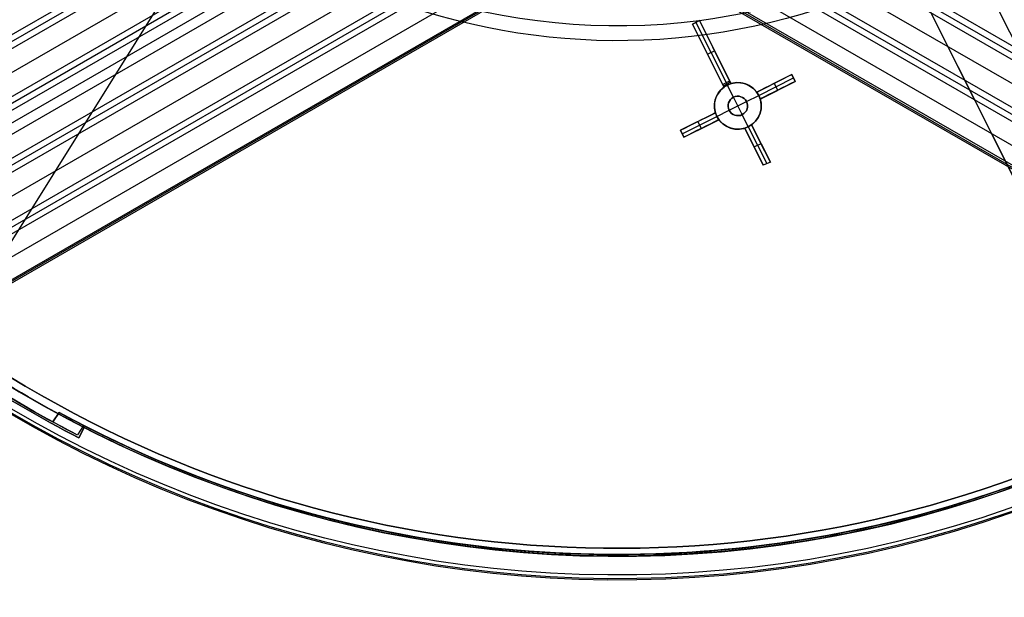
# Model space of a CAD drawing. Extents: x 19329 to 20306, y -2029 to -1182.
# Tile 4 of 66: x 19741 to 19867, y -1867 to -1793. Entities that reach past the tile are written whole.
import ezdxf

# ---------------------------------------------------------------- set-up
doc = ezdxf.new("R2010")
doc.units = 0
doc.layers.get('0').update_dxf_attribs({"linetype": 'CONTINUOUS'})
doc.layers.add('COLOR', color=7, linetype='CONTINUOUS')
doc.layers.add('LUZ', color=7, linetype='CONTINUOUS')

msp = doc.modelspace()

# ---------------------------------------------------------------- linework, layer by layer
for p, q in [((19375.34, -2005.42, 57.14), (19796.18, -1762.45, 57.14)), ((19797.16, -1762.78, 56.72), (19375.73, -2006.09, 56.72)), ((19376.12, -2006.76, 56.3), (19798.16, -1763.1, 56.3)), ((19801.59, -1764.19, 55.93), (19377.45, -2009.07, 55.93)), ((19378.78, -2011.37, 55.55), (19805.33, -1765.1, 55.55)), ((19806.55, -1765.29, 55.13), (19379.17, -2012.04, 55.13)), ((19379.55, -2012.72, 54.71), (19807.82, -1765.45, 54.71)), ((19380.24, -2013.91, 56.44), (19809.56, -1766.05, 56.44)), ((19382.99, -2018.67, 53.12), (19815.99, -1768.67, 53.12)), ((19817.32, -1770.98, 52.75), (19384.32, -2020.97, 52.75)), ((19817.74, -1771.85, 76.55), (20250.75, -2021.84, 76.55)), ((19385.65, -2023.27, 52.38), (19818.65, -1773.28, 52.38)), ((19797.1, -1774.72, 54.34), (19380.88, -2015.02, 54.34)), ((19819.04, -1773.95, 51.96), (19386.04, -2023.95, 51.96)), ((19819.43, -1774.62, 51.54), (19386.48, -2024.58, 51.54)), ((19816.03, -1774.82, 77.34), (20249.03, -2024.82, 77.34)), ((19816.41, -1774.15, 76.92), (20249.42, -2024.15, 76.92)), ((19815.64, -1775.5, 77.77), (20248.61, -2025.47, 77.77)), ((19382.21, -2017.32, 53.97), (19798.27, -1777.11, 53.97)), ((19799.27, -1777.43, 53.55), (19382.6, -2017.99, 53.55)), ((19820.7, -1776.82, 51.18), (19388.64, -2026.27, 51.18)), ((19814.31, -1777.8, 78.14), (20246.44, -2027.29, 78.14)), ((20252.08, -2019.54, 76.18), (19834.43, -1778.41, 76.18)), ((19836.1, -1778.48, 75.76), (20252.47, -2018.87, 75.76)), ((19836.92, -1778.05, 75.33), (20252.85, -2018.19, 75.33)), ((19394.16, -2026.01, 50.83), (19821.97, -1779.02, 50.83)), ((19822.05, -1779.17, 51.58), (19394.25, -2026.16, 51.58)), ((19394.33, -2026.31, 52.34), (19822.14, -1779.32, 52.34)), ((20240.9, -2026.9, 79.48), (19813.09, -1779.91, 79.48)), ((20241.01, -2026.71, 80.46), (19813.2, -1779.71, 80.46)), ((20240.79, -2027.1, 78.51), (19812.98, -1780.1, 78.51))]:
    msp.add_line(p, q)
at = {"layer": 'COLOR'}
for p, q in [((19845.16, -1766.39, 26.2), (19884.1, -1844.09, -10.84)), ((19851.39, -1778.83, 22.45), (19886.06, -1848.02, -10.54)), ((19827.42, -1793.48, 17.17), (19828.32, -1793.03, 17.31)), ((19828.32, -1793.03, 15.7), (19827.42, -1793.48, 15.7)), ((19827.42, -1793.48, 16.51), (19828.32, -1793.03, 16.51)), ((19831.48, -1801.57, 13.53), (19827.42, -1793.48, 17.17)), ((19827.42, -1793.48, 15.7), (19827.42, -1793.48, 17.17)), ((19827.42, -1793.48, 15.7), (19831.3, -1801.22, 0.7)), ((19827.87, -1793.26, 15.7), (19827.87, -1793.26, 17.24)), ((19827.87, -1793.26, 15.7), (19831.75, -1801, 0.7)), ((19828.32, -1793.03, 17.31), (19832.37, -1801.12, 13.66)), ((19828.32, -1793.03, 15.7), (19828.32, -1793.03, 17.31)), ((19832.2, -1800.78, 0.7), (19828.32, -1793.03, 15.7)), ((19831.48, -1801.57, 8.94), (19829.17, -1796.97, 8.94)), ((19829.36, -1797.35, 8.2), (19830.26, -1796.9, 8.2)), ((19829.45, -1797.52, 7.87), (19829.45, -1797.52, 15.35)), ((19832.37, -1801.12, 9.01), (19830.05, -1796.49, 9.01)), ((19830.34, -1797.08, 15.49), (19830.34, -1797.08, 7.87)), ((19840.18, -1799.95, 10.7), (19835.67, -1802.21, 5.66)), ((19840.18, -1799.95, 13.46), (19840.62, -1800.85, 13.05)), ((19840.18, -1799.95, 13.46), (19840.18, -1799.95, 10.7)), ((19840.62, -1800.85, 10.7), (19840.18, -1799.95, 10.7)), ((19840.62, -1800.85, 12.08), (19840.18, -1799.95, 12.08)), ((19831.3, -1801.22, 0.7), (19832.2, -1800.78, 0.7)), ((19831.3, -1801.22, 0.7), (19831.48, -1801.57, 0.7)), ((19831.39, -1801.39, 0.7), (19832.28, -1800.95, 0.7)), ((19831.9, -1801.3, 0.7), (19831.75, -1801, 0.7)), ((19831.9, -1801.3, 0.7), (19831.9, -1801.3, -7.3)), ((19832.69, -1802.87, -7.3), (19831.9, -1801.3, -7.3)), ((19832.37, -1801.12, 0.7), (19832.2, -1800.78, 0.7)), ((19832.37, -1801.12, 0.7), (19832.37, -1801.12, 13.66)), ((19835.67, -1802.21, 9.56), (19839.16, -1800.47, 9.56)), ((19835.93, -1802.64, 5.7), (19840.4, -1800.4, 10.7)), ((19836.12, -1803.11, 5.66), (19840.62, -1800.85, 10.7)), ((19836.12, -1803.11, 9.35), (19839.42, -1801.45, 9.35)), ((19837.92, -1801.08, 8.18), (19837.92, -1801.08, 13.22)), ((19838.37, -1801.98, 8.18), (19837.92, -1801.08, 8.18)), ((19840.4, -1800.4, 13.25), (19840.4, -1800.4, 10.7)), ((19840.62, -1800.85, 10.7), (19840.62, -1800.85, 13.05)), ((19831.48, -1801.57, 13.53), (19831.48, -1801.57, 0.7)), ((19834.37, -1803.43, -7.3), (19835.93, -1802.64, -7.3)), ((19835.67, -1802.21, 12.95), (19835.67, -1802.21, 5.66)), ((19835.93, -1802.64, 5.7), (19835.93, -1802.64, -7.3)), ((19838.37, -1801.98, 12.8), (19838.37, -1801.98, 8.18)), ((19832.13, -1804.55, -1.3), (19834.37, -1803.43, -1.3)), ((19832.69, -1802.87, -1.3), (19832.69, -1802.87, -7.3)), ((19833.81, -1805.1, -1.3), (19832.69, -1802.87, -1.3)), ((19834.37, -1803.43, -7.3), (19834.37, -1803.43, -1.3)), ((19836.12, -1803.11, 5.66), (19836.12, -1803.11, 12.53)), ((19830.38, -1804.86, 5.66), (19825.87, -1807.12, 10.7)), ((19827.45, -1806.33, 8.93), (19830.38, -1804.86, 8.93)), ((19830.38, -1804.86, 5.66), (19830.38, -1804.86, 12.2)), ((19830.57, -1805.33, -7.3), (19832.13, -1804.55, -7.3)), ((19832.13, -1804.55, -1.3), (19832.13, -1804.55, -7.3)), ((19833.81, -1805.1, -1.3), (19833.81, -1805.1, -7.3)), ((19834.59, -1806.67, -7.3), (19833.81, -1805.1, -7.3)), ((19826.1, -1807.57, 10.7), (19830.57, -1805.33, 5.7)), ((19826.32, -1808.02, 10.7), (19830.83, -1805.76, 5.66)), ((19828.08, -1807.13, 8.73), (19830.83, -1805.76, 8.73)), ((19828.13, -1805.99, 8.18), (19828.13, -1805.99, 11.84)), ((19828.57, -1806.89, 8.18), (19828.13, -1805.99, 8.18)), ((19830.57, -1805.33, -7.3), (19830.57, -1805.33, 5.7)), ((19830.83, -1805.76, 11.8), (19830.83, -1805.76, 5.66)), ((19835.02, -1806.41, 11.24), (19837.43, -1811.21, 9.04)), ((19835.02, -1806.41, 3.66), (19835.02, -1806.41, 11.24)), ((19837.43, -1811.21, 9.04), (19835.02, -1806.41, 3.66)), ((19836.72, -1809.8, 7.45), (19835.02, -1806.41, 7.45)), ((19826.32, -1808.02, 11.06), (19825.87, -1807.12, 11.45)), ((19825.87, -1807.12, 10.7), (19825.87, -1807.12, 11.45)), ((19825.87, -1807.12, 10.7), (19826.32, -1808.02, 10.7)), ((19826.3, -1807.97, 11.08), (19825.87, -1807.12, 11.08)), ((19826.1, -1807.57, 10.7), (19826.1, -1807.57, 11.26)), ((19828.57, -1806.89, 11.44), (19828.57, -1806.89, 8.18)), ((19836.5, -1811.59, 8.95), (19834.13, -1806.85, 11.12)), ((19834.13, -1806.85, 11.12), (19834.13, -1806.85, 3.66)), ((19834.13, -1806.85, 3.66), (19836.5, -1811.59, 8.95)), ((19834.13, -1806.85, 7.39), (19835.8, -1810.19, 7.39)), ((19834.59, -1806.67, 3.7), (19834.59, -1806.67, -7.3)), ((19834.59, -1806.67, 3.7), (19836.96, -1811.4, 9)), ((19826.32, -1808.02, 10.7), (19826.32, -1808.02, 11.06)), ((19835.33, -1809.26, 6.35), (19836.22, -1808.81, 6.35)), ((19836.22, -1808.81, 6.35), (19836.22, -1808.81, 10.14)), ((19835.31, -1809.22, 6.31), (19835.31, -1809.22, 10.04)), ((19837.43, -1811.21, 9.04), (19836.5, -1811.59, 8.95)), ((19749.38, -1845.27, -30.6), (19748.7, -1846.59, -30.6)), ((19749.38, -1845.27, -34.1), (19748.7, -1846.59, -34.1)), ((19748.7, -1846.59, -32.35), (19749.38, -1845.27, -32.35)), ((19749.38, -1845.27, -30.6), (19749.38, -1845.27, -34.1)), ((19748.7, -1846.59, -34.1), (19748.7, -1846.59, -30.6)), ((19749.04, -1845.93, -34.1), (19749.04, -1845.93, -30.6))]:
    msp.add_line(p, q, dxfattribs=at)
for points in [[(19832.37, -1801.12, 13.66), (19832.43, -1801.1, 13.66), (19832.48, -1801.08, 13.66), (19832.54, -1801.07, 13.66), (19832.6, -1801.06, 13.66), (19832.66, -1801.04, 13.67), (19832.72, -1801.03, 13.67), (19832.77, -1801.02, 13.67), (19832.83, -1801.01, 13.67), (19832.89, -1801.01, 13.66), (19832.95, -1801, 13.66), (19833.01, -1801, 13.66), (19833.07, -1800.99, 13.66), (19833.13, -1800.99, 13.66), (19833.19, -1800.99, 13.65), (19833.25, -1800.99, 13.65), (19833.31, -1800.99, 13.64), (19833.37, -1800.99, 13.64), (19833.43, -1800.99, 13.63), (19833.48, -1801, 13.63), (19833.54, -1801, 13.62), (19833.6, -1801.01, 13.61), (19833.66, -1801.01, 13.61), (19833.72, -1801.02, 13.6), (19833.78, -1801.03, 13.59), (19833.83, -1801.04, 13.58), (19833.89, -1801.06, 13.57), (19833.95, -1801.07, 13.56), (19834, -1801.08, 13.55), (19834.06, -1801.1, 13.54), (19834.12, -1801.11, 13.53), (19834.17, -1801.13, 13.52), (19834.23, -1801.15, 13.51), (19834.28, -1801.17, 13.49), (19834.34, -1801.19, 13.48), (19834.39, -1801.21, 13.47), (19834.45, -1801.24, 13.45), (19834.5, -1801.26, 13.44), (19834.55, -1801.28, 13.42), (19834.6, -1801.31, 13.41), (19834.65, -1801.34, 13.4), (19834.7, -1801.36, 13.38), (19834.75, -1801.39, 13.36), (19834.8, -1801.42, 13.35), (19834.85, -1801.45, 13.33), (19834.9, -1801.48, 13.31), (19834.95, -1801.51, 13.3), (19834.99, -1801.55, 13.28), (19835.04, -1801.58, 13.26), (19835.08, -1801.61, 13.24), (19835.13, -1801.65, 13.23), (19835.17, -1801.68, 13.21), (19835.22, -1801.72, 13.19), (19835.26, -1801.76, 13.17), (19835.3, -1801.8, 13.15), (19835.34, -1801.83, 13.13), (19835.38, -1801.87, 13.11), (19835.42, -1801.91, 13.09), (19835.46, -1801.95, 13.07), (19835.49, -1802, 13.05), (19835.53, -1802.04, 13.03), (19835.57, -1802.08, 13.01), (19835.6, -1802.12, 12.99), (19835.67, -1802.21, 12.95)], [(19830.38, -1804.86, 12.2), (19830.35, -1804.75, 12.25), (19830.32, -1804.64, 12.3), (19830.31, -1804.59, 12.32), (19830.3, -1804.53, 12.35), (19830.29, -1804.48, 12.37), (19830.28, -1804.42, 12.39), (19830.27, -1804.37, 12.42), (19830.26, -1804.31, 12.44), (19830.25, -1804.2, 12.49), (19830.25, -1804.08, 12.54), (19830.25, -1803.97, 12.59), (19830.25, -1803.91, 12.61), (19830.25, -1803.86, 12.63), (19830.25, -1803.8, 12.66), (19830.26, -1803.74, 12.68), (19830.26, -1803.69, 12.7), (19830.27, -1803.63, 12.73), (19830.28, -1803.57, 12.75), (19830.28, -1803.52, 12.78), (19830.29, -1803.46, 12.8), (19830.3, -1803.4, 12.82), (19830.32, -1803.35, 12.84), (19830.33, -1803.29, 12.87), (19830.34, -1803.24, 12.89), (19830.36, -1803.18, 12.91), (19830.37, -1803.13, 12.93), (19830.39, -1803.07, 12.96), (19830.41, -1803.02, 12.98), (19830.43, -1802.96, 13), (19830.45, -1802.91, 13.02), (19830.47, -1802.86, 13.04), (19830.49, -1802.8, 13.06), (19830.51, -1802.75, 13.09), (19830.54, -1802.7, 13.11), (19830.56, -1802.64, 13.13), (19830.59, -1802.59, 13.15), (19830.62, -1802.54, 13.17), (19830.65, -1802.49, 13.19), (19830.68, -1802.44, 13.21), (19830.71, -1802.39, 13.23), (19830.74, -1802.34, 13.24), (19830.77, -1802.29, 13.26), (19830.8, -1802.24, 13.28), (19830.84, -1802.2, 13.3), (19830.87, -1802.15, 13.32), (19830.91, -1802.1, 13.33), (19830.95, -1802.06, 13.35), (19830.99, -1802.01, 13.37), (19831.03, -1801.97, 13.38), (19831.07, -1801.92, 13.4), (19831.11, -1801.88, 13.42), (19831.15, -1801.84, 13.43), (19831.2, -1801.8, 13.45), (19831.24, -1801.76, 13.46), (19831.28, -1801.72, 13.47), (19831.33, -1801.68, 13.49), (19831.38, -1801.64, 13.5), (19831.43, -1801.6, 13.51), (19831.48, -1801.57, 13.53)], [(19836.12, -1803.11, 12.53), (19836.15, -1803.22, 12.49), (19836.17, -1803.33, 12.44), (19836.2, -1803.44, 12.39), (19836.21, -1803.49, 12.37), (19836.22, -1803.55, 12.34), (19836.22, -1803.6, 12.32), (19836.23, -1803.66, 12.29), (19836.24, -1803.77, 12.25), (19836.25, -1803.89, 12.2), (19836.25, -1804, 12.15), (19836.25, -1804.06, 12.13), (19836.24, -1804.11, 12.1), (19836.24, -1804.17, 12.08), (19836.24, -1804.23, 12.06), (19836.23, -1804.28, 12.03), (19836.23, -1804.34, 12.01), (19836.22, -1804.4, 11.99), (19836.21, -1804.45, 11.96), (19836.2, -1804.51, 11.94), (19836.19, -1804.57, 11.92), (19836.18, -1804.62, 11.9), (19836.17, -1804.68, 11.87), (19836.15, -1804.73, 11.85), (19836.14, -1804.79, 11.83), (19836.12, -1804.84, 11.81), (19836.11, -1804.9, 11.79), (19836.09, -1804.95, 11.77), (19836.07, -1805.01, 11.74), (19836.05, -1805.06, 11.72), (19836.03, -1805.11, 11.7), (19836, -1805.17, 11.68), (19835.98, -1805.22, 11.66), (19835.96, -1805.27, 11.64), (19835.93, -1805.33, 11.62), (19835.9, -1805.38, 11.6), (19835.88, -1805.43, 11.58), (19835.85, -1805.48, 11.56), (19835.82, -1805.53, 11.55), (19835.79, -1805.58, 11.53), (19835.76, -1805.63, 11.51), (19835.72, -1805.68, 11.49), (19835.69, -1805.73, 11.47), (19835.66, -1805.77, 11.46), (19835.62, -1805.82, 11.44), (19835.58, -1805.87, 11.42), (19835.55, -1805.91, 11.41), (19835.51, -1805.96, 11.39), (19835.47, -1806, 11.38), (19835.43, -1806.05, 11.36), (19835.39, -1806.09, 11.35), (19835.34, -1806.13, 11.33), (19835.3, -1806.17, 11.32), (19835.26, -1806.21, 11.3), (19835.21, -1806.25, 11.29), (19835.16, -1806.29, 11.28), (19835.12, -1806.33, 11.26), (19835.07, -1806.37, 11.25), (19835.02, -1806.41, 11.24)], [(19834.13, -1806.85, 11.12), (19834.07, -1806.87, 11.12), (19834.01, -1806.89, 11.11), (19833.95, -1806.9, 11.11), (19833.9, -1806.92, 11.11), (19833.84, -1806.93, 11.11), (19833.78, -1806.94, 11.11), (19833.72, -1806.95, 11.11), (19833.66, -1806.96, 11.11), (19833.6, -1806.96, 11.11), (19833.55, -1806.97, 11.11), (19833.49, -1806.98, 11.11), (19833.43, -1806.98, 11.12), (19833.37, -1806.98, 11.12), (19833.31, -1806.99, 11.12), (19833.25, -1806.99, 11.13), (19833.19, -1806.99, 11.13), (19833.13, -1806.98, 11.13), (19833.07, -1806.98, 11.14), (19833.01, -1806.98, 11.15), (19832.95, -1806.97, 11.15), (19832.9, -1806.97, 11.16), (19832.84, -1806.96, 11.17), (19832.78, -1806.95, 11.17), (19832.72, -1806.94, 11.18), (19832.66, -1806.93, 11.19), (19832.61, -1806.92, 11.2), (19832.55, -1806.9, 11.21), (19832.49, -1806.89, 11.22), (19832.44, -1806.87, 11.23), (19832.38, -1806.86, 11.24), (19832.32, -1806.84, 11.25), (19832.27, -1806.82, 11.26), (19832.21, -1806.8, 11.27), (19832.16, -1806.78, 11.28), (19832.11, -1806.76, 11.3), (19832.05, -1806.74, 11.31), (19832, -1806.71, 11.32), (19831.95, -1806.69, 11.34), (19831.9, -1806.66, 11.35), (19831.84, -1806.64, 11.36), (19831.79, -1806.61, 11.38), (19831.74, -1806.58, 11.39), (19831.7, -1806.55, 11.41), (19831.65, -1806.52, 11.42), (19831.6, -1806.49, 11.44), (19831.55, -1806.46, 11.46), (19831.5, -1806.43, 11.47), (19831.46, -1806.39, 11.49), (19831.41, -1806.36, 11.51), (19831.37, -1806.32, 11.53), (19831.32, -1806.29, 11.54), (19831.28, -1806.25, 11.56), (19831.24, -1806.21, 11.58), (19831.2, -1806.18, 11.6), (19831.16, -1806.14, 11.62), (19831.12, -1806.1, 11.64), (19831.08, -1806.06, 11.66), (19831.04, -1806.02, 11.68), (19831, -1805.98, 11.7), (19830.97, -1805.93, 11.71), (19830.93, -1805.89, 11.74), (19830.89, -1805.85, 11.76), (19830.86, -1805.8, 11.78), (19830.83, -1805.76, 11.8)]]:
    msp.add_polyline3d(points, dxfattribs=at)
for centre, radius, start, end in [((19817.79, -1711.78, -11.46), 153, 206.6184, 26.6184), ((19817.79, -1711.78, -35.8), 153, 206.6184, 26.6184), ((19817.79, -1711.78, -23.63), 153, 206.6184, 26.6184), ((19817.79, -1711.78, -10.91), 152.83, 206.6184, 26.6184), ((19817.79, -1711.78, -35.8), 150, 206.6184, 26.6184), ((19833.25, -1803.99, -7.3), 3, 26.6184, 206.6184), ((19833.25, -1803.99, -7.3), 3, 206.6184, 26.6184), ((19833.25, -1803.99, -7.3), 1.25, 26.6184, 206.6184), ((19833.25, -1803.99, -7.3), 1.25, 206.6184, 26.6184), ((19817.79, -1711.78, -34.1), 151.48, 230.3684, 242.8684), ((19817.79, -1711.78, -11.27), 149, 237.4837, 295.7532), ((19817.79, -1711.78, -30.6), 149, 237.4837, 295.7532)]:
    msp.add_arc(centre, radius, start, end, dxfattribs=at)
at = {"layer": 'COLOR', "extrusion": (0, 0, -1)}
for centre, radius, start, end in [((-19817.79, -1711.78, 10.54), 152.39, 153.3816, 333.3816), ((-19817.79, -1711.78, -43.5), 75, 243.3816, 63.3816), ((-19817.79, -1711.78, -32.97), 75, 243.3816, 63.3816), ((-19817.79, -1711.78, -33.4), 73, 243.3816, 63.3816), ((-19817.79, -1711.78, -18.69), 83.82, 153.3816, 333.3816), ((-19817.79, -1711.78, -22.45), 75, 243.3816, 333.3816), ((-19817.79, -1711.78, -17.31), 81.95, 224.1383, 262.6114), ((-19817.79, -1711.78, -17.31), 81.95, 262.6396, 314.1043), ((-19833.25, -1803.99, -0.7), 3, 53.7875, 72.9756), ((-19833.25, -1803.99, -3.19), 3, 72.9756, 153.3816), ((-19833.25, -1803.99, -3.19), 3, 333.3816, 53.7875), ((-19833.25, -1803.99, -2.62), 3, 153.3816, 333.3816), ((-19833.25, -1803.99, 1.3), 1.25, 333.3816, 153.3816), ((-19833.25, -1803.99, 4.3), 1.25, 333.3816, 153.3816), ((-19833.25, -1803.99, 1.3), 1.25, 153.3816, 333.3816), ((-19833.25, -1803.99, 4.3), 1.25, 153.3816, 333.3816), ((-19817.79, -1711.78, 34.1), 150, 297.1316, 309.6316), ((-19817.79, -1711.78, 30.6), 151.48, 297.1316, 309.6316), ((-19817.79, -1711.78, 32.35), 151.48, 297.1316, 309.6316), ((-19817.79, -1711.78, 20.93), 149, 244.2468, 302.5163), ((-19817.79, -1711.78, 30.6), 150, 249.6316, 297.1316), ((-19817.79, -1711.78, 33.2), 150, 249.6316, 297.1316)]:
    msp.add_arc(centre, radius, start, end, dxfattribs=at)
at = {"layer": 'COLOR', "extrusion": (-0.448047, 0.89401, -9.70019e-09)}
msp.add_arc((-16951.94, -217.21, -10498.5), 231.63, 83.5239, 84.7776, dxfattribs=at)
at = {"layer": 'COLOR', "extrusion": (0.448047, -0.89401, -1.44912e-09)}
msp.add_arc((16951.9, -219.72, 10499.5), 233.71, 95.1671, 96.4095, dxfattribs=at)
at = {"layer": 'COLOR', "extrusion": (0.632161, 0.316817, -0.707107)}
for start, end in [(76.4986, 89.9649), (90.0351, 103.5014)]:
    msp.add_arc((-10499, 11970.27, 11964.36), 2.15, start, end, dxfattribs=at)
at = {"layer": 'COLOR', "extrusion": (-0.448047, 0.89401, -1.25317e-10)}
msp.add_arc((-16955.7, -246.74, -10498.5), 261.4, 81.0106, 82.1278, dxfattribs=at)
at = {"layer": 'COLOR', "extrusion": (-0.632161, -0.316817, -0.707107)}
for start, end in [(90.0351, 103.5014), (76.4986, 89.9649)]:
    msp.add_arc((10499, -11962.26, -11968.18), 2.15, start, end, dxfattribs=at)
at = {"layer": 'COLOR', "extrusion": (0.448047, -0.89401, -7.05636e-08)}
msp.add_arc((16955.58, -248.89, 10499.5), 263.12, 97.7945, 98.9042, dxfattribs=at)
at = {"layer": 'COLOR', "extrusion": (0.316817, -0.632161, -0.707107)}
msp.add_arc((16922.86, 7426.52, 7423.42), 2.14, 76.4635, 103.5365, dxfattribs=at)
at = {"layer": 'LUZ'}
for p, q in [((19757.1, -1573.23, -31.05), (19892.57, -1843.24, -31.05)), ((19757.1, -1573.23, -32.55), (19892.57, -1843.24, -32.55)), ((19891.13, -1579.5, -34.05), (19731.06, -1835.69, -34.05)), ((19891.13, -1579.5, -32.55), (19731.06, -1835.69, -32.55)), ((19745.35, -1844.55, -32.55), (19746.15, -1843.34, -32.55)), ((19746.15, -1843.34, -31.05), (19745.35, -1844.55, -31.05)), ((19745.35, -1844.55, -31.8), (19746.15, -1843.34, -31.8)), ((19745.75, -1843.94, -32.55), (19745.75, -1843.94, -31.05)), ((19746.15, -1843.34, -32.55), (19746.15, -1843.34, -31.05)), ((19745.35, -1844.55, -32.55), (19745.35, -1844.55, -31.05)), ((19749.29, -1845, -34.05), (19748.52, -1846.23, -34.05)), ((19749.29, -1845, -32.55), (19748.52, -1846.23, -32.55)), ((19749.29, -1845, -33.3), (19748.52, -1846.23, -33.3)), ((19748.9, -1845.61, -34.05), (19748.9, -1845.61, -32.55)), ((19749.29, -1845, -34.05), (19749.29, -1845, -32.55)), ((19748.52, -1846.23, -34.05), (19748.52, -1846.23, -32.55))]:
    msp.add_line(p, q, dxfattribs=at)
at = {"layer": 'LUZ', "extrusion": (0, 0, -1)}
for centre, radius, start, end in [((-19817.79, -1711.78, 31.05), 151.25, 298.6149, 308.0961), ((-19817.79, -1711.78, 34.05), 151.25, 297.2568, 306.738), ((-19817.79, -1711.78, 32.55), 151.25, 298.6149, 306.738), ((-19817.79, -1711.78, 33.3), 151.25, 297.2568, 306.738), ((-19817.79, -1711.78, 31.05), 149.8, 248.142, 298.5689), ((-19817.79, -1711.78, 32.55), 151.25, 297.2568, 298.6149), ((-19817.79, -1711.78, 34.05), 149.8, 246.784, 297.2108), ((-19817.79, -1711.78, 32.55), 149.8, 248.142, 297.2108), ((-19817.79, -1711.78, 33.3), 149.8, 246.784, 297.2108)]:
    msp.add_arc(centre, radius, start, end, dxfattribs=at)
at = {"layer": 'LUZ'}
for centre, radius, start, end in [((19817.79, -1711.78, -31.8), 151.25, 231.9039, 241.3851), ((19817.79, -1711.78, -32.55), 151.25, 233.262, 241.3851), ((19817.79, -1711.78, -32.55), 149.8, 241.4311, 242.7892), ((19817.79, -1711.78, -31.8), 149.8, 241.4311, 291.858), ((19817.79, -1711.78, -32.55), 149.8, 242.7892, 291.858)]:
    msp.add_arc(centre, radius, start, end, dxfattribs=at)

doc.saveas('drawing.dxf')
